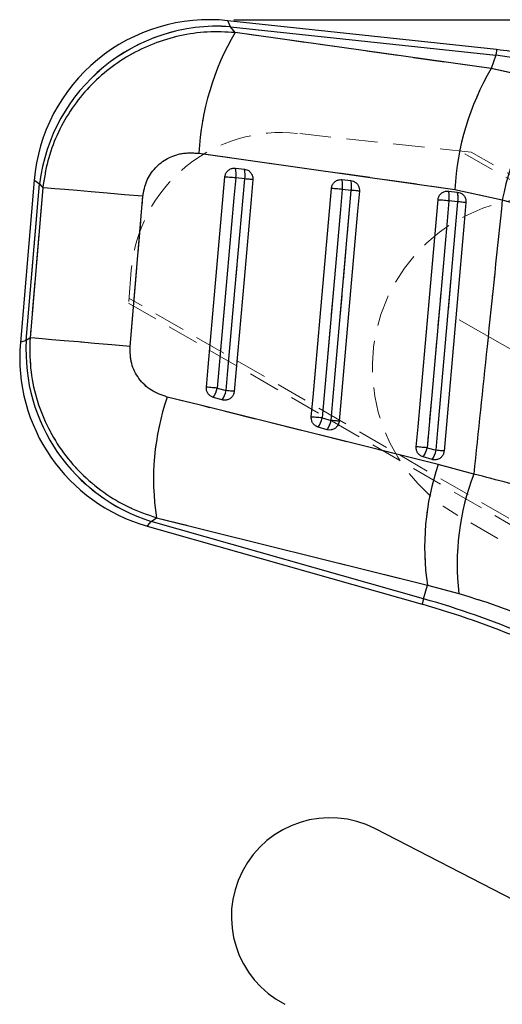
# Model space of a CAD drawing. Header units: millimetres. Extents: x 27 to 395, y 15 to 279.
# Tile 21 of 30: x 90 to 109, y 239 to 279. Entities that reach past the tile are written whole.
import ezdxf

# ---------------------------------------------------------------- set-up
doc = ezdxf.new("R2010")
doc.units = ezdxf.units.MM
doc.linetypes.add('CENTERX2', pattern=[20.32, 12.7, -2.54, 2.54, -2.54])
doc.linetypes.add('HIDDEN', pattern=[1.905, 1.27, -0.635])
doc.layers.add('FORMATO', color=179, linetype='Continuous')
doc.styles.add('SLDTEXTSTYLE0', font='TXT', dxfattribs={"width": 0.75})
doc.dimstyles.new('SLDDIMSTYLE1', dxfattribs={"dimtxt": 3.5, "dimasz": 3.302, "dimexe": 0, "dimexo": 0.0625, "dimgap": 0.875, "dimtad": 1, "dimdec": 0, "dimrnd": 1e-09, "dimzin": 12, "dimdsep": 46, "dimtxsty": 'SLDTEXTSTYLE0', "dimsah": 1, "dimcen": 0.09, "dimadec": 0, "dimazin": 3, "dimtfac": 1, "dimtofl": 0, "dimtmove": 0, "dimatfit": 3, "dimfxl": 0, "dimfrac": 2, "dimtolj": 1, "dimtzin": 12, "dimarcsym": 0})

# ---------------------------------------------------------------- blocks, each defined once
blk = doc.blocks.new('_D_1')
at = {"layer": 'FORMATO'}
for p, q in [((98.36, 279.177), (211.387, 279.177)), ((210.387, 181.497), (210.387, 279.177)), ((181.608, 181.497), (211.387, 181.497))]:
    blk.add_line(p, q, dxfattribs=at)
for points in [[(210.387, 279.177), (209.879, 275.875), (210.895, 275.875)], [(210.387, 181.497), (210.895, 184.799), (209.879, 184.799)]]:
    blk.add_solid(points, dxfattribs=at)
at = {"layer": 'FORMATO', "insert": (205.875, 233.776), "char_height": 3.5, "attachment_point": 1, "rotation": 90, "style": 'SLDTEXTSTYLE0'}
blk.add_mtext('98', dxfattribs=at)

msp = doc.modelspace()

# ---------------------------------------------------------------- linework, layer by layer
at = {"color": 7, "linetype": 'Continuous', "lineweight": 25}
for p, q in [((108.9969, 277.965), (98.1205, 279.1365)), ((98.4146, 278.6582), (98.2212, 278.893)), ((98.2212, 278.893), (108.9721, 277.7351)), ((108.7795, 277.1947), (98.4146, 278.6582)), ((108.9721, 277.7351), (108.7795, 277.1947)), ((111.4312, 276.6358), (108.7795, 277.1947)), ((96.9491, 273.77), (107.3135, 272.3077)), ((98.425, 273.1646), (98.7887, 273.1254)), ((98.8024, 272.7301), (98.4387, 272.7693)), ((90.2803, 272.6756), (89.7205, 266.1059)), ((89.9596, 266.1876), (90.5001, 272.5303)), ((90.6302, 272.3724), (90.1124, 266.2931)), ((90.5001, 272.5303), (90.6302, 272.3724)), ((102.739, 272.6999), (103.1027, 272.6608)), ((94.1602, 265.9494), (94.6794, 272.0286)), ((103.1164, 272.2654), (102.7527, 272.3046)), ((107.053, 272.2353), (107.4167, 272.1961)), ((107.3135, 272.3077), (109.2295, 271.8883)), ((107.4304, 271.8008), (107.0667, 271.8399)), ((109.2295, 271.8883), (111.1022, 271.3484)), ((90.1124, 266.2931), (89.9596, 266.1876)), ((97.6906, 264.2583), (98.0488, 264.1565)), ((97.8883, 263.7832), (97.5301, 263.8851)), ((101.9393, 263.0504), (102.2975, 262.9486)), ((102.1369, 262.5753), (101.7788, 262.6771)), ((106.1879, 261.8425), (106.5461, 261.7406)), ((106.3856, 261.3674), (106.0274, 261.4692)), ((108.0739, 260.7779), (106.6372, 261.1636)), ((95.0179, 258.8631), (95.2298, 259.0095)), ((106.0465, 255.7276), (95.0179, 258.8631)), ((95.2298, 259.0095), (106.2019, 256.274)), ((94.8568, 258.6685), (105.9833, 255.5052)), ((106.0465, 255.7276), (106.2019, 256.274)), ((106.2019, 256.274), (107.4677, 255.9401)), ((142.6893, 226.4746), (104.0978, 246.414))]:
    msp.add_line(p, q, dxfattribs=at)
at = {"color": 7, "linetype": 'HIDDEN', "lineweight": 18}
for p, q in [((98.2212, 278.893), (108.9721, 277.7351)), ((98.4146, 278.6582), (98.2212, 278.893)), ((108.7795, 277.1947), (98.4146, 278.6582)), ((108.9721, 277.7351), (108.7795, 277.1947)), ((111.4312, 276.6358), (108.7795, 277.1947)), ((107.972, 273.8076), (100.9411, 274.5733)), ((96.9491, 273.77), (107.3135, 272.3077)), ((146.8972, 251.4452), (107.505, 273.8584)), ((146.9618, 251.6391), (107.972, 273.8076)), ((98.8024, 272.7301), (98.4387, 272.7693)), ((89.9596, 266.1876), (90.5001, 272.5303)), ((90.6302, 272.3724), (90.1124, 266.2931)), ((90.5001, 272.5303), (90.6302, 272.3724)), ((94.1602, 265.9494), (94.6794, 272.0286)), ((103.1164, 272.2654), (102.7527, 272.3046)), ((107.3135, 272.3077), (109.2295, 271.8883)), ((107.4304, 271.8008), (107.0667, 271.8399)), ((109.2295, 271.8883), (111.1022, 271.3484)), ((94.2134, 269.0329), (94.1005, 267.6992)), ((94.1005, 267.6992), (140.6687, 240.6826)), ((140.8036, 240.8361), (94.1176, 267.9019)), ((90.1124, 266.2931), (89.9596, 266.1876)), ((97.6906, 264.2583), (98.0488, 264.1565)), ((101.9393, 263.0504), (102.2975, 262.9486)), ((106.1879, 261.8425), (106.5461, 261.7406)), ((108.0739, 260.7779), (106.6372, 261.1636)), ((95.0179, 258.8631), (95.2298, 259.0095)), ((106.0465, 255.7276), (95.0179, 258.8631)), ((95.2298, 259.0095), (106.2019, 256.274)), ((140.4412, 240.1418), (107.4321, 259.1003)), ((106.0465, 255.7276), (106.2019, 256.274)), ((106.2019, 256.274), (107.4677, 255.9401))]:
    msp.add_line(p, q, dxfattribs=at)
at = {"color": 8, "linetype": 'Continuous', "lineweight": 25, "flags": 128}
for points in [[(98.2212, 278.893), (98.1317, 279.1094), (98.1205, 279.1365)], [(108.9969, 277.965), (108.9953, 277.9506), (108.9907, 277.9074), (108.9829, 277.8355), (108.9721, 277.7351)], [(90.2803, 272.6756), (90.3048, 272.6594), (90.5001, 272.5303)], [(89.9596, 266.1876), (89.7471, 266.115), (89.7205, 266.1059)], [(94.8568, 258.6685), (94.8748, 258.6901), (95.0179, 258.8631)], [(106.0465, 255.7276), (106.0189, 255.6304), (105.9991, 255.5609), (105.9872, 255.5191), (105.9833, 255.5052)]]:
    msp.add_lwpolyline(points, dxfattribs=at)
at = {"color": 7, "linetype": 'HIDDEN', "lineweight": 18, "flags": 128}
for points in [[(98.1205, 279.1365), (98.1317, 279.1094), (98.2212, 278.893)], [(108.9721, 277.7351), (108.9829, 277.8355), (108.9907, 277.9074), (108.9953, 277.9506), (108.9969, 277.965), (108.9969, 277.965)], [(98.4387, 272.7693), (98.3676, 271.9604), (98.0832, 268.7249), (97.6906, 264.2583)], [(98.4387, 272.7693), (98.3727, 272.7751), (98.3065, 272.7809), (98.2419, 272.7866), (98.1805, 272.792), (98.1241, 272.797), (98.0741, 272.8013), (98.032, 272.805), (97.9987, 272.808)], [(98.0488, 264.1565), (98.1199, 264.9654), (98.4043, 268.2009), (98.8024, 272.7301)], [(99.1313, 272.7012), (99.1212, 272.7021), (99.1004, 272.7039), (99.0696, 272.7066), (99.0296, 272.7101), (98.9816, 272.7144), (98.9266, 272.7192), (98.8664, 272.7245), (98.8024, 272.7301)], [(90.5001, 272.5303), (90.3048, 272.6594), (90.2803, 272.6756)], [(94.6794, 272.0286), (93.9405, 272.0914), (93.2397, 272.1511), (92.5931, 272.206), (92.0156, 272.2551), (91.5203, 272.2971), (91.1186, 272.3312), (90.8196, 272.3565), (90.6302, 272.3724)], [(102.7527, 272.3046), (102.6867, 272.3104), (102.6205, 272.3162), (102.5559, 272.3219), (102.4945, 272.3273), (102.4381, 272.3323), (102.3881, 272.3367), (102.346, 272.3404), (102.3127, 272.3433)], [(102.7527, 272.3046), (102.6816, 271.4957), (102.3972, 268.2602), (101.9393, 263.0504)], [(102.2975, 262.9486), (102.3686, 263.7574), (102.653, 266.993), (103.1164, 272.2654)], [(103.4453, 272.2365), (103.4352, 272.2374), (103.4144, 272.2393), (103.3836, 272.242), (103.3437, 272.2455), (103.2956, 272.2497), (103.2407, 272.2545), (103.1804, 272.2598), (103.1164, 272.2654)], [(107.0667, 271.8399), (106.9956, 271.0311), (106.7112, 267.7955), (106.1879, 261.8425)], [(106.5461, 261.7406), (106.6172, 262.5495), (106.9016, 265.785), (107.4304, 271.8008)], [(107.0667, 271.8399), (107.0008, 271.8457), (106.9345, 271.8516), (106.8699, 271.8573), (106.8085, 271.8626), (106.7521, 271.8676), (106.7021, 271.872), (106.66, 271.8757), (106.6268, 271.8786)], [(107.7593, 271.7719), (107.7492, 271.7728), (107.7284, 271.7746), (107.6976, 271.7773), (107.6577, 271.7808), (107.6096, 271.785), (107.5547, 271.7899), (107.4944, 271.7952), (107.4304, 271.8008)], [(89.7205, 266.1059), (89.7471, 266.115), (89.9596, 266.1876)], [(94.1602, 265.9494), (93.4214, 266.0123), (92.7209, 266.0718), (92.0746, 266.1268), (91.4973, 266.1758), (91.0022, 266.2178), (90.6006, 266.2519), (90.3017, 266.2772), (90.1124, 266.2931)], [(97.6906, 264.2583), (97.6247, 264.2642), (97.5584, 264.27), (97.4938, 264.2757), (97.4324, 264.281), (97.376, 264.286), (97.326, 264.2904), (97.2838, 264.2941), (97.2506, 264.297)], [(98.3777, 264.1276), (98.3675, 264.1285), (98.3468, 264.1303), (98.316, 264.133), (98.276, 264.1365), (98.2279, 264.1408), (98.173, 264.1456), (98.1128, 264.1509), (98.0488, 264.1565)], [(106.6372, 261.1636), (96.9531, 263.5769), (95.6644, 263.8979)], [(101.9393, 263.0504), (101.8733, 263.0562), (101.8071, 263.062), (101.7424, 263.0677), (101.6811, 263.0731), (101.6246, 263.0781), (101.5747, 263.0824), (101.5325, 263.0862), (101.4993, 263.0891)], [(102.6263, 262.9196), (102.6162, 262.9205), (102.5954, 262.9224), (102.5646, 262.9251), (102.5247, 262.9286), (102.4766, 262.9328), (102.4217, 262.9376), (102.3614, 262.9429), (102.2975, 262.9486)], [(106.1879, 261.8425), (106.122, 261.8482), (106.0557, 261.8541), (105.9911, 261.8598), (105.9297, 261.8652), (105.8733, 261.8701), (105.8233, 261.8745), (105.7811, 261.8782), (105.7479, 261.8811)], [(106.875, 261.7117), (106.8648, 261.7126), (106.8441, 261.7144), (106.8133, 261.7171), (106.7733, 261.7206), (106.7252, 261.7249), (106.6703, 261.7297), (106.6101, 261.735), (106.5461, 261.7406)], [(95.0179, 258.8631), (94.8748, 258.6901), (94.8568, 258.6685)], [(105.9833, 255.5052), (105.9872, 255.5191), (105.9991, 255.5609), (106.0189, 255.6304), (106.0465, 255.7276)]]:
    msp.add_lwpolyline(points, dxfattribs=at)
at = {"color": 7, "linetype": 'Continuous', "lineweight": 25, "flags": 128}
for points in [[(97.2506, 264.297), (97.3217, 265.1059), (97.6061, 268.3414), (97.9987, 272.808)], [(98.4387, 272.7693), (98.3676, 271.9604), (98.0832, 268.7249), (97.6906, 264.2583)], [(98.4387, 272.7693), (98.3727, 272.7751), (98.3065, 272.7809), (98.2419, 272.7866), (98.1805, 272.792), (98.1241, 272.797), (98.0741, 272.8013), (98.032, 272.805), (97.9987, 272.808)], [(98.0488, 264.1565), (98.1199, 264.9654), (98.4043, 268.2009), (98.8024, 272.7301)], [(99.1313, 272.7012), (99.1212, 272.7021), (99.1004, 272.7039), (99.0696, 272.7066), (99.0296, 272.7101), (98.9816, 272.7144), (98.9266, 272.7192), (98.8664, 272.7245), (98.8024, 272.7301)], [(94.6794, 272.0286), (93.9405, 272.0914), (93.2397, 272.1511), (92.5931, 272.206), (92.0156, 272.2551), (91.5203, 272.2971), (91.1186, 272.3312), (90.8196, 272.3565), (90.6302, 272.3724)], [(99.1313, 272.7012), (99.0602, 271.8923), (98.7758, 268.6568), (98.3777, 264.1276)], [(101.4993, 263.0891), (101.5704, 263.898), (101.8548, 267.1335), (102.3127, 272.3433)], [(102.7527, 272.3046), (102.6867, 272.3104), (102.6205, 272.3162), (102.5559, 272.3219), (102.4945, 272.3273), (102.4381, 272.3323), (102.3881, 272.3367), (102.346, 272.3404), (102.3127, 272.3433)], [(102.7527, 272.3046), (102.6816, 271.4957), (102.3972, 268.2602), (101.9393, 263.0504)], [(102.2975, 262.9486), (102.3686, 263.7574), (102.653, 266.993), (103.1164, 272.2654)], [(103.4453, 272.2365), (103.3742, 271.4276), (103.0898, 268.1921), (102.6263, 262.9196)], [(103.4453, 272.2365), (103.4352, 272.2374), (103.4144, 272.2393), (103.3836, 272.242), (103.3437, 272.2455), (103.2956, 272.2497), (103.2407, 272.2545), (103.1804, 272.2598), (103.1164, 272.2654)], [(105.7479, 261.8811), (105.819, 262.69), (106.1034, 265.9255), (106.6268, 271.8786)], [(107.0667, 271.8399), (106.9956, 271.0311), (106.7112, 267.7955), (106.1879, 261.8425)], [(106.5461, 261.7406), (106.6172, 262.5495), (106.9016, 265.785), (107.4304, 271.8008)], [(107.0667, 271.8399), (107.0008, 271.8457), (106.9345, 271.8516), (106.8699, 271.8573), (106.8085, 271.8626), (106.7521, 271.8676), (106.7021, 271.872), (106.66, 271.8757), (106.6268, 271.8786)], [(107.7593, 271.7719), (107.6882, 270.963), (107.4038, 267.7275), (106.875, 261.7117)], [(107.7593, 271.7719), (107.7492, 271.7728), (107.7284, 271.7746), (107.6976, 271.7773), (107.6577, 271.7808), (107.6096, 271.785), (107.5547, 271.7899), (107.4944, 271.7952), (107.4304, 271.8008)], [(94.1602, 265.9494), (93.4214, 266.0123), (92.7209, 266.0718), (92.0746, 266.1268), (91.4973, 266.1758), (91.0022, 266.2178), (90.6006, 266.2519), (90.3017, 266.2772), (90.1124, 266.2931)], [(97.6906, 264.2583), (97.6247, 264.2642), (97.5584, 264.27), (97.4938, 264.2757), (97.4324, 264.281), (97.376, 264.286), (97.326, 264.2904), (97.2838, 264.2941), (97.2506, 264.297)], [(98.3777, 264.1276), (98.3675, 264.1285), (98.3468, 264.1303), (98.316, 264.133), (98.276, 264.1365), (98.2279, 264.1408), (98.173, 264.1456), (98.1128, 264.1509), (98.0488, 264.1565)], [(106.6372, 261.1636), (96.9531, 263.5769), (95.6644, 263.8979)], [(101.9393, 263.0504), (101.8733, 263.0562), (101.8071, 263.062), (101.7424, 263.0677), (101.6811, 263.0731), (101.6246, 263.0781), (101.5747, 263.0824), (101.5325, 263.0862), (101.4993, 263.0891)], [(102.6263, 262.9196), (102.6162, 262.9205), (102.5954, 262.9224), (102.5646, 262.9251), (102.5247, 262.9286), (102.4766, 262.9328), (102.4217, 262.9376), (102.3614, 262.9429), (102.2975, 262.9486)], [(106.1879, 261.8425), (106.122, 261.8482), (106.0557, 261.8541), (105.9911, 261.8598), (105.9297, 261.8652), (105.8733, 261.8701), (105.8233, 261.8745), (105.7811, 261.8782), (105.7479, 261.8811)], [(106.875, 261.7117), (106.8648, 261.7126), (106.8441, 261.7144), (106.8133, 261.7171), (106.7733, 261.7206), (106.7252, 261.7249), (106.6703, 261.7297), (106.6101, 261.735), (106.5461, 261.7406)]]:
    msp.add_lwpolyline(points, dxfattribs=at)
at = {"color": 7, "linetype": 'Continuous', "lineweight": 25}
for centre, radius, start, end in [((97.3597, 272.0723), 7.105, 83.81654, 175.16378), ((97.7015, 271.6575), 7.2541, 85.89187, 173.08992), ((107.5987, 273.2409), 10.6628, 149.46541, 177.15575), ((117.9552, 271.7788), 10.6548, 149.44927, 177.15519), ((120.2039, 269.6831), 11.1938, 141.6019, 168.63827), ((97.5095, 272.9349), 0.9438, 349.89605, 14.08428), ((97.873, 272.8957), 0.944, 349.89812, 14.08321), ((101.8233, 272.4702), 0.9441, 349.89862, 14.08249), ((102.187, 272.431), 0.9441, 349.89802, 14.08301), ((106.1373, 272.0056), 0.9441, 349.89755, 14.08226), ((106.5009, 271.9664), 0.9441, 349.89763, 14.08218), ((96.7998, 265.5026), 7.105, 175.09484, 254.17459), ((97.1891, 265.7715), 7.2415, 176.70572, 252.55276), ((96.6675, 264.4772), 1.0463, 325.53316, 347.92744), ((97.0258, 264.3753), 1.0462, 325.53277, 347.92879), ((105.4452, 260.5649), 10.3331, 161.18244, 188.6574), ((100.9164, 263.2691), 1.046, 325.53041, 347.9288), ((101.2746, 263.1673), 1.046, 325.53075, 347.92845), ((105.1652, 262.0612), 1.0459, 325.53011, 347.92936), ((105.5233, 261.9593), 1.0459, 325.52985, 347.92879), ((116.4247, 257.828), 10.3403, 161.18107, 188.64363), ((117.7268, 257.1115), 10.3257, 159.20188, 186.5137), ((96.1935, 221.0712), 36.0298, 60.12927, 74.12927), ((96.1935, 221.0712), 35.7985, 60.12927, 74.12927), ((102.2617, 242.8603), 4, 62.67558, 242.67558)]:
    msp.add_arc(centre, radius, start, end, dxfattribs=at)
at = {"color": 7, "linetype": 'HIDDEN', "lineweight": 18}
for centre, radius, start, end in [((97.7015, 271.6575), 7.2541, 85.89187, 173.08992), ((107.5987, 273.2409), 10.6628, 149.46541, 177.15575), ((117.9552, 271.7788), 10.6548, 149.44927, 177.15519), ((120.2039, 269.6831), 11.1938, 141.6019, 168.63827), ((100.2817, 268.5191), 6.09, 83.7842, 175.16068), ((97.5095, 272.9349), 0.9438, 349.89605, 14.08428), ((97.873, 272.8957), 0.944, 349.89812, 14.08321), ((101.8233, 272.4702), 0.9441, 349.89862, 14.08249), ((102.187, 272.431), 0.9441, 349.89802, 14.08301), ((110.8686, 265.0837), 6.9, 60.12927, 240.12927), ((106.1373, 272.0056), 0.9441, 349.89755, 14.08226), ((106.5009, 271.9664), 0.9441, 349.89763, 14.08218), ((97.1891, 265.7715), 7.2415, 176.70572, 252.55276), ((96.6675, 264.4772), 1.0463, 325.53316, 347.92744), ((97.0258, 264.3753), 1.0462, 325.53277, 347.92879), ((105.4452, 260.5649), 10.3331, 161.18244, 188.6574), ((100.9164, 263.2691), 1.046, 325.53041, 347.9288), ((101.2746, 263.1673), 1.046, 325.53075, 347.92845), ((105.1652, 262.0612), 1.0459, 325.53011, 347.92936), ((105.5233, 261.9593), 1.0459, 325.52985, 347.92879), ((116.4247, 257.828), 10.3403, 161.18107, 188.64363), ((117.7268, 257.1115), 10.3257, 159.20188, 186.5137), ((96.1935, 221.0712), 36.0298, 60.12927, 74.12927)]:
    msp.add_arc(centre, radius, start, end, dxfattribs=at)
at = {"color": 7, "linetype": 'Continuous', "lineweight": 25}
msp.add_ellipse((106.9955, 259.6022), major_axis=(17.3528, -6.1855), ratio=0.9895709, start_param=1.334095, end_param=1.8022824, dxfattribs=at)
at = {"color": 7, "linetype": 'HIDDEN', "lineweight": 18}
msp.add_ellipse((106.9955, 259.6022), major_axis=(17.3528, -6.1855), ratio=0.9895709, start_param=1.334095, end_param=1.8022824, dxfattribs=at)
at = {"color": 7, "linetype": 'Continuous', "lineweight": 25}
for points, knots in [([(98.4146, 278.6582), (98.0394, 278.6769), (97.2891, 278.7141), (96.1757, 278.5501), (95.1086, 278.2281), (94.1119, 277.7504), (93.2046, 277.1261), (92.3987, 276.3695), (91.7174, 275.4895), (91.1819, 274.5111), (90.7989, 273.4646), (90.6864, 272.7365), (90.6302, 272.3724)], [0, 0, 0, 0, 0.1014336, 0.202865, 0.3022118, 0.4015558, 0.5000794, 0.5986013, 0.6992985, 0.799995, 0.8999969, 1, 1, 1, 1]), ([(117.142, 275.0373), (116.7311, 275.2949), (115.8863, 275.8244), (114.5308, 276.4914), (113.1037, 277.061), (111.6333, 277.5052), (110.26, 277.8055), (109.3747, 277.9173), (108.9969, 277.965)], [0, 0, 0, 0, 0.1664567, 0.3422491, 0.5179776, 0.6936411, 0.869247, 1, 1, 1, 1]), ([(94.6794, 272.0286), (94.7175, 272.2394), (94.7936, 272.6612), (95.1607, 273.1989), (95.6692, 273.5861), (96.2898, 273.8051), (96.7262, 273.7819), (96.9491, 273.77)], [0, 0, 0, 0, 0.1973266, 0.3948324, 0.5898824, 0.7904978, 1, 1, 1, 1]), ([(97.9987, 272.808), (98.0062, 272.8493), (98.0216, 272.9342), (98.0949, 273.045), (98.1988, 273.1267), (98.315, 273.1679), (98.3917, 273.1656), (98.425, 273.1646)], [0, 0, 0, 0, 0.20107084, 0.41315862, 0.62524743, 0.83733579, 1, 1, 1, 1]), ([(98.7887, 273.1254), (98.824, 273.1186), (98.9021, 273.1035), (99.0079, 273.0347), (99.0901, 272.9309), (99.1327, 272.8136), (99.1318, 272.7353), (99.1313, 272.7012)], [0, 0, 0, 0, 0.1802071, 0.397523, 0.614841, 0.8321499, 1, 1, 1, 1]), ([(102.3127, 272.3433), (102.3209, 272.3869), (102.3371, 272.4741), (102.4137, 272.5855), (102.519, 272.6653), (102.6337, 272.7036), (102.708, 272.701), (102.739, 272.6999)], [0, 0, 0, 0, 0.2120997, 0.42419685, 0.63628948, 0.84838067, 1, 1, 1, 1]), ([(103.1027, 272.6608), (103.1381, 272.6539), (103.2161, 272.6389), (103.3219, 272.5701), (103.4041, 272.4663), (103.4467, 272.3489), (103.4458, 272.2706), (103.4453, 272.2365)], [0, 0, 0, 0, 0.1801936, 0.3975089, 0.6148195, 0.8321468, 1, 1, 1, 1]), ([(106.6268, 271.8786), (106.6268, 271.8793), (106.6308, 271.9237), (106.6539, 272.0111), (106.7285, 272.1223), (106.8349, 272.2016), (106.9489, 272.239), (107.0226, 272.2364), (107.053, 272.2353)], [0, 0, 0, 0, 0.0030806, 0.2151737, 0.4272699, 0.639359, 0.8514429, 1, 1, 1, 1]), ([(107.4167, 272.1961), (107.4521, 272.1893), (107.5301, 272.1742), (107.6359, 272.1054), (107.7181, 272.0017), (107.7607, 271.8843), (107.7598, 271.806), (107.7593, 271.7719)], [0, 0, 0, 0, 0.18017551, 0.39749491, 0.61481338, 0.83213253, 1, 1, 1, 1]), ([(109.2295, 271.8883), (109.024, 269.9055), (108.6401, 266.2019), (108.2535, 262.4986), (108.0739, 260.7779)], [0, 0, 0, 0, 0.53537938, 1, 1, 1, 1]), ([(90.1124, 266.2931), (90.1059, 265.8843), (90.093, 265.0666), (90.3369, 263.8757), (90.7609, 262.7612), (91.3619, 261.7317), (92.1403, 260.8056), (93.0684, 260.0218), (94.1041, 259.3997), (94.8546, 259.1396), (95.2298, 259.0095)], [0, 0, 0, 0, 0.1277826, 0.2555634, 0.3773005, 0.4990379, 0.6258612, 0.7526873, 0.8763417, 1, 1, 1, 1]), ([(95.6644, 263.8979), (95.4441, 263.9752), (95.0031, 264.1301), (94.4989, 264.6214), (94.1734, 265.2504), (94.1646, 265.7126), (94.1602, 265.9494)], [0, 0, 0, 0, 0.25341416, 0.50736937, 0.74764512, 1, 1, 1, 1]), ([(97.5301, 263.8851), (97.5252, 263.8865), (97.4788, 263.9004), (97.3959, 263.9448), (97.3067, 264.0426), (97.2516, 264.1653), (97.2509, 264.2533), (97.2506, 264.297)], [0, 0, 0, 0, 0.0290805, 0.2726875, 0.516294, 0.7598992, 1, 1, 1, 1]), ([(98.3777, 264.1276), (98.37, 264.0854), (98.3543, 263.9997), (98.2799, 263.8888), (98.1753, 263.8071), (98.0496, 263.7657), (97.9505, 263.7673), (97.8984, 263.7806), (97.8883, 263.7832)], [0, 0, 0, 0, 0.1855113, 0.3774787, 0.5694502, 0.7614197, 0.9533872, 1, 1, 1, 1]), ([(101.7788, 262.6771), (101.7487, 262.6881), (101.6779, 262.7141), (101.5855, 262.7939), (101.5176, 262.9082), (101.4954, 263.0125), (101.4985, 263.0728), (101.4993, 263.0891)], [0, 0, 0, 0, 0.1791948, 0.4226644, 0.6661258, 0.9095964, 1, 1, 1, 1]), ([(102.6263, 262.9196), (102.6186, 262.8774), (102.6029, 262.7916), (102.5284, 262.6808), (102.4238, 262.5991), (102.298, 262.5578), (102.199, 262.5594), (102.147, 262.5727), (102.1369, 262.5753)], [0, 0, 0, 0, 0.1858137, 0.3777852, 0.569754, 0.7617224, 0.9536904, 1, 1, 1, 1]), ([(106.0274, 261.4692), (105.9974, 261.4802), (105.9265, 261.5062), (105.8341, 261.5861), (105.7662, 261.7004), (105.7441, 261.8047), (105.7471, 261.8649), (105.7479, 261.8811)], [0, 0, 0, 0, 0.1794613, 0.4229319, 0.6663898, 0.9098573, 1, 1, 1, 1]), ([(106.875, 261.7117), (106.8673, 261.6695), (106.8516, 261.5837), (106.777, 261.4728), (106.6724, 261.3912), (106.5467, 261.3498), (106.4476, 261.3515), (106.3957, 261.3648), (106.3856, 261.3674)], [0, 0, 0, 0, 0.185824, 0.377796, 0.5697621, 0.7617327, 0.9536986, 1, 1, 1, 1]), ([(113.5952, 259.0927), (112.6936, 259.4122), (110.8701, 260.0586), (109.0129, 260.5364), (108.0739, 260.7779)], [0, 0, 0, 0, 0.49438615, 1, 1, 1, 1]), ([(107.4677, 255.9401), (108.0717, 255.7559), (109.2986, 255.3817), (110.4855, 254.8569), (111.0881, 254.5904)], [0, 0, 0, 0, 0.4922499, 1, 1, 1, 1])]:
    msp.add_open_spline(points, degree=3, knots=knots, dxfattribs=at)
at = {"color": 7, "linetype": 'HIDDEN', "lineweight": 18}
for points, knots in [([(98.4146, 278.6582), (98.0394, 278.6769), (97.2891, 278.7141), (96.1757, 278.5501), (95.1086, 278.2281), (94.1119, 277.7504), (93.2046, 277.1261), (92.3987, 276.3695), (91.7174, 275.4895), (91.1819, 274.5111), (90.7989, 273.4646), (90.6864, 272.7365), (90.6302, 272.3724)], [0, 0, 0, 0, 0.1014336, 0.202865, 0.3022118, 0.4015558, 0.5000794, 0.5986013, 0.6992985, 0.799995, 0.8999969, 1, 1, 1, 1]), ([(94.6794, 272.0286), (94.7175, 272.2394), (94.7936, 272.6612), (95.1607, 273.1989), (95.6692, 273.5861), (96.2898, 273.8051), (96.7262, 273.7819), (96.9491, 273.77)], [0, 0, 0, 0, 0.1973266, 0.3948324, 0.5898824, 0.7904978, 1, 1, 1, 1]), ([(109.2295, 271.8883), (109.024, 269.9055), (108.6401, 266.2019), (108.2535, 262.4986), (108.0739, 260.7779)], [0, 0, 0, 0, 0.53537938, 1, 1, 1, 1]), ([(90.1124, 266.2931), (90.1059, 265.8843), (90.093, 265.0666), (90.3369, 263.8757), (90.7609, 262.7612), (91.3619, 261.7317), (92.1403, 260.8056), (93.0684, 260.0218), (94.1041, 259.3997), (94.8546, 259.1396), (95.2298, 259.0095)], [0, 0, 0, 0, 0.1277826, 0.2555634, 0.3773005, 0.4990379, 0.6258612, 0.7526873, 0.8763417, 1, 1, 1, 1]), ([(95.6644, 263.8979), (95.4441, 263.9752), (95.0031, 264.1301), (94.4989, 264.6214), (94.1734, 265.2504), (94.1646, 265.7126), (94.1602, 265.9494)], [0, 0, 0, 0, 0.25341416, 0.50736937, 0.74764512, 1, 1, 1, 1]), ([(113.5952, 259.0927), (112.6936, 259.4122), (110.8701, 260.0586), (109.0129, 260.5364), (108.0739, 260.7779)], [0, 0, 0, 0, 0.49438615, 1, 1, 1, 1]), ([(107.4677, 255.9401), (108.0717, 255.7559), (109.2986, 255.3817), (110.4855, 254.8569), (111.0881, 254.5904)], [0, 0, 0, 0, 0.4922499, 1, 1, 1, 1])]:
    msp.add_open_spline(points, degree=3, knots=knots, dxfattribs=at)
at = {"layer": 'FORMATO', "color": 7, "linetype": 'CENTERX2', "lineweight": 18}
msp.add_line((153.4457, 240.6297), (107.4867, 267.026), dxfattribs=at)

# ---------------------------------------------------------------- dimensions: what is measured, and where the dimension line sits
at = {"layer": 'FORMATO'}
dim = msp.add_linear_dim(base=(210.3872, 279.1773), p1=(180.6082, 181.4968), p2=(97.3597, 279.1773), angle=90, dimstyle='SLDDIMSTYLE1', dxfattribs=at)
dim.commit()
dim.dimension.update_dxf_attribs({"geometry": '_D_1', "text_midpoint": (210.3872, 236.3623), "dimtype": 160})

doc.saveas('drawing.dxf')
